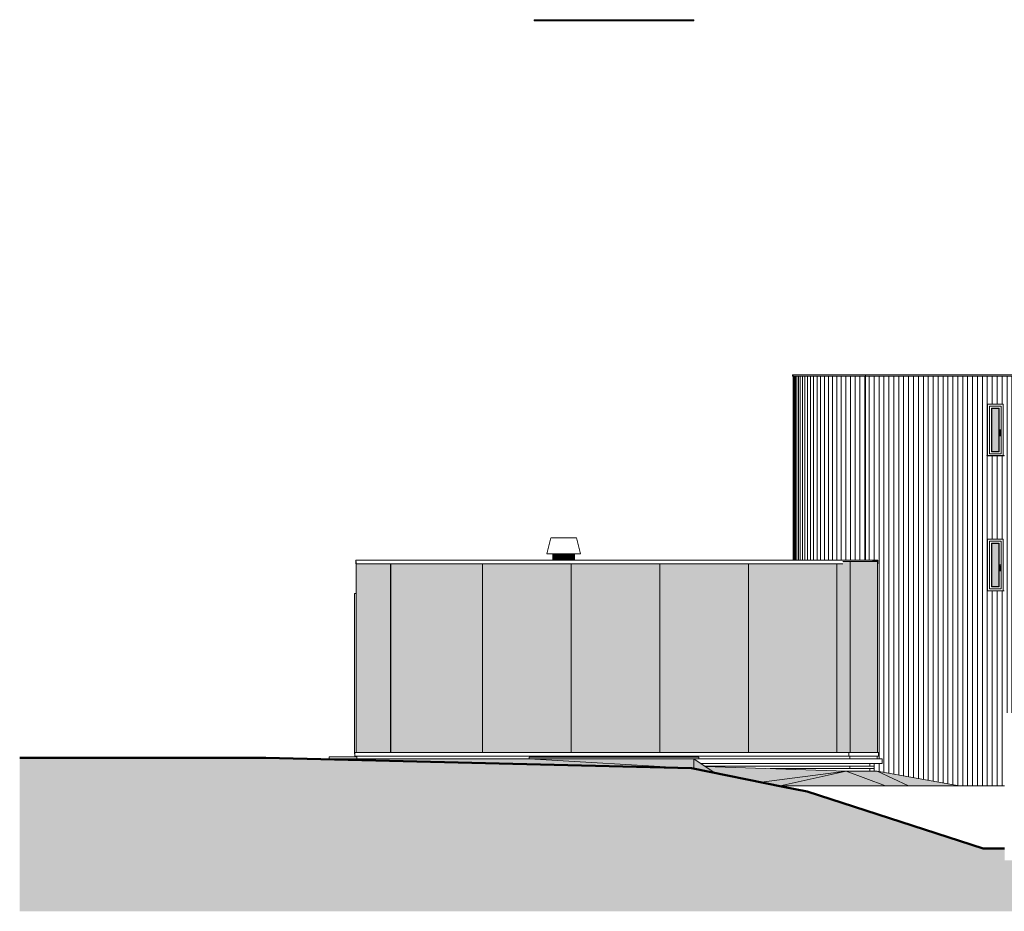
# Model space of a CAD drawing. Header units: millimetres. Extents: x -54722 to 267911, y -1116 to 19261.
# Tile 69 of 92: x 41151 to 61158, y -887 to 17227. Entities that reach past the tile are written whole.
import ezdxf

# ---------------------------------------------------------------- set-up
doc = ezdxf.new("R2010")
doc.units = ezdxf.units.MM
for name, color, linetype, lineweight in [('A-CLNG', 13, 'Continuous', 9), ('A-DETL-GENF', 92, 'Continuous', 9), ('A-DETL-THIN', 151, 'Continuous', 9), ('A-DETL-WIDE', 214, 'Continuous', 50), ('A-FLOR', 192, 'Continuous', 9), ('A-FLOR-PATT', 8, 'Continuous', 9), ('A-GENM', 13, 'Continuous', 9), ('A-GLAZ', 151, 'Continuous', 9), ('A-WALL', 113, 'Continuous', 9), ('A-WALL-PATT', 111, 'Continuous', 9), ('I-WALL', 2, 'Continuous', 9)]:
    doc.layers.add(name, color=color, linetype=linetype, lineweight=lineweight)
pattern_1 = [(90, (83112.44, 0), (-100, 6e-15), [])]

# ---------------------------------------------------------------- blocks, each defined once
blk = doc.blocks.new('FP_25-Façade Ouest')
at = {"layer": 'A-WALL'}
blk.add_line((-17281, 9997), (-17281, 6248), dxfattribs=at)
at = {"layer": 'A-WALL-PATT'}
for p, q in [((-17282, 6248), (-17282, 9988)), ((-17278, 6248), (-17278, 9988)), ((-17269, 6248), (-17269, 9988)), ((-17254, 6248), (-17254, 9988)), ((-17232, 6248), (-17232, 9988)), ((-17205, 6248), (-17205, 9988)), ((-17173, 6248), (-17173, 9988)), ((-17134, 6248), (-17134, 9988)), ((-17090, 6248), (-17090, 9988)), ((-17041, 6248), (-17041, 9988)), ((-16986, 6248), (-16986, 9988)), ((-16927, 6248), (-16927, 9988)), ((-16863, 6248), (-16863, 9988)), ((-16794, 6248), (-16794, 9988)), ((-16721, 6248), (-16721, 9988)), ((-16644, 6248), (-16644, 9988)), ((-16564, 6248), (-16564, 9988)), ((-16480, 6248), (-16480, 9988)), ((-16393, 6248), (-16393, 9988)), ((-16303, 6248), (-16303, 9988)), ((-16210, 6248), (-16210, 9988)), ((-16116, 6248), (-16116, 9988)), ((-16019, 6248), (-16019, 9988)), ((-15921, 6248), (-15921, 9988)), ((-15823, 6248), (-15823, 9988))]:
    blk.add_line(p, q, dxfattribs=at)
blk = doc.blocks.new('Fenêtre type 1 - 32 x 105 cm-1513878-Façade Ouest')
at = {"layer": 'A-GLAZ'}
blk.add_hatch(color=256, dxfattribs=at).paths.add_polyline_path([(-13099, 5712), (-13099, 6582), (-13239, 6582), (-13239, 5712), (-13107, 5712)])
for p, q in [((-13289, 5662), (-13289, 6632)), ((-13049, 6632), (-13289, 6632)), ((-13049, 5662), (-13049, 6632)), ((-13239, 6582), (-13246, 6589)), ((-13246, 5705), (-13246, 6589)), ((-13246, 6589), (-13092, 6589)), ((-13239, 5712), (-13239, 6582)), ((-13239, 6582), (-13099, 6582)), ((-13092, 6589), (-13099, 6582)), ((-13099, 6582), (-13099, 5712)), ((-13092, 6589), (-13092, 5705)), ((-13078, 6152), (-13083, 6147)), ((-13083, 6147), (-13083, 6097)), ((-13083, 6097), (-13079, 6093)), ((-13079, 6128), (-13063, 6128)), ((-13079, 6114), (-13079, 6128)), ((-13079, 6030), (-13079, 6114)), ((-13079, 6114), (-13063, 6114)), ((-13079, 6030), (-13076, 6027)), ((-13064, 6152), (-13078, 6152)), ((-13067, 6027), (-13076, 6027)), ((-13067, 6027), (-13063, 6030)), ((-13059, 6147), (-13064, 6152)), ((-13063, 6128), (-13063, 6114)), ((-13063, 6114), (-13063, 6030)), ((-13063, 6093), (-13059, 6097)), ((-13059, 6097), (-13059, 6147)), ((-13343, 5627), (-13344, 5626)), ((-13344, 5626), (-13343, 5627)), ((-13344, 5626), (-13344, 5623)), ((-13344, 5623), (-13344, 5626)), ((-13339, 5626), (-13344, 5626)), ((-13344, 5623), (-13343, 5622)), ((-13343, 5622), (-13344, 5623)), ((-13344, 5623), (-13339, 5623)), ((-13343, 5627), (-13339, 5627)), ((-13339, 5622), (-13343, 5622)), ((-13339, 5627), (-12999, 5627)), ((-12999, 5626), (-13339, 5626)), ((-13339, 5623), (-12999, 5623)), ((-12999, 5622), (-13339, 5622)), ((-13049, 5662), (-13289, 5662)), ((-13239, 5712), (-13246, 5705)), ((-13092, 5705), (-13246, 5705)), ((-13099, 5712), (-13239, 5712)), ((-13092, 5705), (-13099, 5712)), ((-12999, 5627), (-12995, 5627)), ((-12994, 5626), (-12999, 5626)), ((-12999, 5623), (-12994, 5623)), ((-12995, 5622), (-12999, 5622)), ((-12994, 5626), (-12995, 5627)), ((-12995, 5627), (-12994, 5626)), ((-12995, 5622), (-12994, 5623)), ((-12994, 5623), (-12995, 5622)), ((-12994, 5623), (-12994, 5626)), ((-12994, 5623), (-12994, 5626))]:
    blk.add_line(p, q, dxfattribs=at)
blk = doc.blocks.new('Fenêtre type 1 - 32 x 105 cm-1101790-Façade Ouest')
at = {"layer": 'A-GLAZ'}
blk.add_hatch(color=256, dxfattribs=at).paths.add_polyline_path([(-13099, 8457), (-13099, 9327), (-13239, 9327), (-13239, 8457), (-13107, 8457)])
for p, q in [((-13289, 8407), (-13289, 9377)), ((-13049, 9377), (-13289, 9377)), ((-13239, 9327), (-13246, 9334)), ((-13246, 8450), (-13246, 9334)), ((-13246, 9334), (-13092, 9334)), ((-13239, 8457), (-13239, 9327)), ((-13239, 9327), (-13099, 9327)), ((-13092, 9334), (-13099, 9327)), ((-13099, 9327), (-13099, 8457)), ((-13092, 9334), (-13092, 8450)), ((-13049, 8407), (-13049, 9377)), ((-13078, 8897), (-13083, 8892)), ((-13083, 8892), (-13083, 8842)), ((-13083, 8842), (-13079, 8838)), ((-13079, 8873), (-13063, 8873)), ((-13079, 8860), (-13079, 8873)), ((-13079, 8776), (-13079, 8860)), ((-13079, 8860), (-13063, 8860)), ((-13064, 8897), (-13078, 8897)), ((-13059, 8892), (-13064, 8897)), ((-13063, 8873), (-13063, 8860)), ((-13063, 8860), (-13063, 8776)), ((-13063, 8838), (-13059, 8842)), ((-13059, 8842), (-13059, 8892)), ((-13079, 8776), (-13076, 8772)), ((-13067, 8772), (-13076, 8772)), ((-13067, 8772), (-13063, 8776)), ((-13049, 8407), (-13289, 8407)), ((-13239, 8457), (-13246, 8450)), ((-13092, 8450), (-13246, 8450)), ((-13099, 8457), (-13239, 8457)), ((-13092, 8450), (-13099, 8457)), ((-13343, 8372), (-13344, 8371)), ((-13344, 8371), (-13343, 8372)), ((-13344, 8371), (-13344, 8368)), ((-13344, 8368), (-13344, 8371)), ((-13339, 8371), (-13344, 8371)), ((-13344, 8368), (-13343, 8367)), ((-13343, 8367), (-13344, 8368)), ((-13344, 8368), (-13339, 8368)), ((-13343, 8372), (-13339, 8372)), ((-13339, 8367), (-13343, 8367)), ((-13339, 8372), (-12999, 8372)), ((-12999, 8371), (-13339, 8371)), ((-13339, 8368), (-12999, 8368)), ((-12999, 8367), (-13339, 8367)), ((-12999, 8372), (-12995, 8372)), ((-12994, 8371), (-12999, 8371)), ((-12999, 8368), (-12994, 8368)), ((-12995, 8367), (-12999, 8367)), ((-12994, 8371), (-12995, 8372)), ((-12995, 8372), (-12994, 8371)), ((-12995, 8367), (-12994, 8368)), ((-12994, 8368), (-12995, 8367)), ((-12994, 8368), (-12994, 8371)), ((-12994, 8368), (-12994, 8371))]:
    blk.add_line(p, q, dxfattribs=at)
blk = doc.blocks.new('Tube de toiture1 - Tube de toiture-1176081-Façade Ouest')
at = {"layer": 'A-GENM'}
for points in [[(-21989, 6248), (-21940, 6248), (-21940, 6374), (-22160, 6374), (-22160, 6248), (-22019, 6248)], [(-21759, 6248), (-21720, 6248), (-21720, 6374), (-21940, 6374), (-21940, 6248), (-21768, 6248)]]:
    blk.add_hatch(color=256, dxfattribs=at).paths.add_polyline_path(points)
for p, q in [((-22201, 6701), (-22283, 6374)), ((-21940, 6701), (-22199, 6701)), ((-21682, 6701), (-21940, 6701)), ((-21598, 6374), (-21680, 6701)), ((-21940, 6374), (-22281, 6374)), ((-22160, 6374), (-22160, 6248)), ((-21940, 6374), (-21599, 6374)), ((-21720, 6248), (-21720, 6374))]:
    blk.add_line(p, q, dxfattribs=at)
blk = doc.blocks.new('accortère3 - accortère-1436547-Façade Ouest')
at = {"layer": 'A-GENM'}
for p, q in [((-26163, 6248), (-25428, 6248)), ((-26163, 6172), (-26163, 6248)), ((-25428, 6248), (-16295, 6248)), ((-16295, 6248), (-15560, 6248)), ((-15764, 6222), (-15575, 6232)), ((-15560, 6172), (-15560, 6248)), ((-26163, 6172), (-25428, 6172)), ((-25428, 6172), (-16295, 6172)), ((-16295, 6172), (-16267, 6172)), ((-15561, 6172), (-15560, 6172))]:
    blk.add_line(p, q, dxfattribs=at)
blk = doc.blocks.new('accortère4 - accortère-1436789-Façade Ouest')
at = {"layer": 'A-GENM'}
for p, q in [((-26184, 2340), (-26184, 2263)), ((-25428, 2340), (-26184, 2340)), ((-26184, 2263), (-25428, 2263)), ((-16146, 2340), (-25428, 2340)), ((-25428, 2263), (-16146, 2263)), ((-16146, 2340), (-15543, 2340)), ((-16146, 2263), (-16146, 2340)), ((-15543, 2263), (-16146, 2263)), ((-15543, 2263), (-15543, 2340))]:
    blk.add_line(p, q, dxfattribs=at)
blk = doc.blocks.new('accortère5 - accortère-1437152-Façade Ouest')
at = {"layer": 'A-GENM'}
for p, q in [((-17294, 10012), (-17294, 9988)), ((-15809, 10012), (-17294, 10012)), ((-15809, 9988), (-15809, 10012)), ((-15809, 10012), (-10843, 10012)), ((-10843, 10012), (-10843, 9988)), ((-15809, 9988), (-17294, 9988)), ((-10843, 9988), (-15809, 9988))]:
    blk.add_line(p, q, dxfattribs=at)
blk = doc.blocks.new('Grille sol - Famille1-1186403-Façade Ouest')
at = {"layer": 'A-GENM'}
h = blk.add_hatch(dxfattribs=at)
h.set_pattern_fill('FP_10', color=256, style=0, pattern_type=2)
h.set_pattern_definition([(0, (8966.2, 0), (0, 300), []), (90, (8966.2, 0), (-300, 2e-14), [])])
h.paths.add_polyline_path([(-19294, 17202), (-19294, 17227), (-22544, 17227), (-22544, 17202), (-21631, 17202)])
for p, q in [((-22544, 17227), (-19294, 17227)), ((-22544, 17227), (-22544, 17202)), ((-19294, 17202), (-19294, 17227)), ((-19294, 17202), (-22544, 17202))]:
    blk.add_line(p, q, dxfattribs=at)

msp = doc.modelspace()

# ---------------------------------------------------------------- hatches: boundary and pattern name
at = {"layer": 'A-DETL-GENF'}
msp.add_hatch(color=252, dxfattribs=at).paths.add_polyline_path([(73824, -887), (132067, -887), (132067, 63), (65463, 63), (64726, 150), (61163, 150), (61163, 387), (60726, 387), (57153, 1547), (54801, 2019), (46123, 2233), (41151, 2233), (41151, -887), (72403, -887)])
at = {"layer": 'A-FLOR-PATT'}
for points in [[(54736, 2020), (51502, 2213), (46961, 2213), (54646, 2022)], [(54852, 2013), (54852, 2213), (51502, 2213), (54736, 2020), (54801, 2019), (54817, 2015)], [(55260, 1932), (54852, 2213), (54852, 2013)], [(56224, 1739), (57943, 1963), (55080, 2056), (55260, 1932), (55851, 1813)], [(56600, 1663), (57943, 1963), (56224, 1739)], [(56600, 1663), (58742, 1663), (57943, 1963), (56664, 1678)], [(59034, 1663), (59209, 1663), (58570, 1963), (57943, 1963), (58742, 1663), (59005, 1663)], [(60087, 1662), (60242, 1662), (58574, 1963), (59209, 1663), (59224, 1662), (59618, 1662)], [(59151, 1662), (59220, 1662), (59209, 1663), (56600, 1663), (56664, 1662), (59124, 1662)], [(59220, 1662), (59224, 1662), (59209, 1663)]]:
    msp.add_hatch(color=256, dxfattribs=at).paths.add_polyline_path(points)
at = {"layer": 'A-WALL-PATT'}
h = msp.add_hatch(dxfattribs=at)
h.set_pattern_fill('FP_6', color=256, style=0, pattern_type=2)
h.set_pattern_definition(pattern_1)
h.paths.add_polyline_path([(63325, 5772), (63325, 8367), (63310, 8367), (63310, 8329), (63284, 8329), (63285, 8365), (63288, 8373), (63299, 8377), (63325, 8380), (63325, 9997), (63304, 9997), (63304, 9988), (58338, 9988), (58338, 6248), (58586, 6248), (58586, 6172), (58584, 6172), (58584, 5772), (60817, 5772), (60817, 6672), (61137, 6672), (61137, 5772), (63259, 5772)])
h.paths.add_polyline_path([(60807, 8367), (60807, 8372), (60817, 8372), (60817, 9417), (61137, 9417), (61137, 8372), (61147, 8371), (61147, 8367), (60817, 8367)])
for points in [[(55357, 2340), (58027, 2340), (58027, 6222), (57879, 6222), (57879, 6172), (48718, 6172), (48718, 6172), (48690, 6172), (48690, 2340), (54646, 2340)], [(58472, 2340), (58584, 2340), (58584, 6222), (58580, 6222), (58579, 6222), (58027, 6222), (58027, 2340), (58472, 2340)], [(48076, 2340), (48688, 2340), (48688, 6172), (47985, 6172), (47985, 2340), (48075, 2340)], [(48688, 2340), (48690, 2340), (48690, 6172), (48688, 6172), (48688, 2611)]]:
    msp.add_hatch(color=256, dxfattribs=at).paths.add_polyline_path(points)
h = msp.add_hatch(dxfattribs=at)
h.set_pattern_fill('FP_6', color=256, style=0, pattern_type=2)
h.set_pattern_definition(pattern_1)
h.paths.add_polyline_path([(61163, 943), (61194, 943), (61194, 3143), (62324, 3143), (62324, 1328), (63325, 1328), (63325, 3672), (63365, 3672), (63365, 4122), (63325, 4122), (63325, 5122), (63310, 5121), (63310, 5084), (63284, 5084), (63285, 5119), (63288, 5127), (63299, 5132), (63325, 5134), (63325, 5772), (61137, 5772), (61137, 5627), (61147, 5626), (61147, 5622), (60807, 5623), (60807, 5627), (60817, 5627), (60817, 5772), (58584, 5772), (58584, 2340), (58604, 2340), (58604, 2263), (58571, 2263), (58571, 2213), (58677, 2213), (58677, 2113), (58427, 2113), (58427, 2063), (58514, 2063), (58514, 2013), (58427, 2013), (58427, 1963), (58574, 1963), (60242, 1662), (61163, 1662), (61163, 1445)])

# ---------------------------------------------------------------- linework, layer by layer
at = {"layer": 'A-CLNG'}
for p, q in [((55069, 2063), (58514, 2063)), ((58514, 2013), (56398, 2013)), ((58018, 2013), (58018, 2063)), ((58514, 2013), (58514, 2063))]:
    msp.add_line(p, q, dxfattribs=at)
at = {"layer": 'A-DETL-THIN'}
for p, q in [((48690, 6172), (48690, 2340)), ((50557, 6172), (50557, 2340)), ((52357, 6172), (52357, 2340)), ((54157, 6172), (54157, 2340)), ((55957, 6172), (55957, 2340)), ((57757, 6172), (57757, 2340))]:
    msp.add_line(p, q, dxfattribs=at)
at = {"layer": 'A-DETL-WIDE'}
for p, q in [((46155, 2233), (41151, 2233)), ((54801, 2019), (46155, 2233)), ((56664, 1645), (54801, 2019)), ((57153, 1547), (56664, 1645)), ((60726, 387), (57153, 1547)), ((61163, 387), (60726, 387))]:
    msp.add_line(p, q, dxfattribs=at)
at = {"layer": 'A-FLOR', "lineweight": 18}
for p, q in [((46961, 2213), (51502, 2213)), ((51502, 2213), (54736, 2020)), ((54852, 2213), (55260, 1932)), ((54817, 2015), (54852, 2013)), ((56224, 1739), (57943, 1963)), ((56600, 1663), (57943, 1963)), ((57943, 1963), (58742, 1663)), ((58573, 1963), (60242, 1662)), ((59209, 1663), (58573, 1963)), ((56600, 1663), (59209, 1663)), ((59209, 1663), (59224, 1662)), ((59209, 1663), (59220, 1662))]:
    msp.add_line(p, q, dxfattribs=at)
at = {"layer": 'A-FLOR'}
for p, q in [((47442, 2253), (48000, 2253)), ((47442, 2253), (47442, 2213)), ((48000, 2263), (48000, 2213)), ((54852, 2008), (54852, 2213)), ((54952, 2213), (58677, 2213)), ((58022, 2263), (58022, 2213)), ((58571, 2213), (58571, 2263)), ((58677, 2113), (58677, 2213)), ((54852, 2013), (54824, 2014)), ((56600, 1663), (54852, 2013)), ((58677, 2113), (54997, 2113)), ((55080, 2056), (57943, 1963)), ((57943, 1963), (58573, 1963)), ((56654, 1662), (56600, 1663))]:
    msp.add_line(p, q, dxfattribs=at)
at = {"layer": 'A-WALL'}
for p, q in [((58338, 9988), (58338, 6248)), ((60817, 8372), (60817, 9417)), ((60817, 9417), (61137, 9417)), ((61137, 9417), (61137, 8372)), ((60817, 5627), (60817, 6672)), ((60817, 6672), (61137, 6672)), ((61137, 6672), (61137, 5627)), ((47985, 6222), (47985, 2340)), ((57879, 6222), (58581, 6222)), ((58027, 2340), (58027, 6222)), ((58581, 6222), (58584, 6222)), ((58584, 6222), (58584, 2340)), ((47985, 2340), (47985, 6172)), ((48688, 2340), (48688, 6172)), ((48690, 6172), (48690, 2340)), ((47955, 2313), (47955, 5572)), ((47955, 5572), (47985, 5572)), ((47963, 2313), (47955, 2313))]:
    msp.add_line(p, q, dxfattribs=at)
at = {"layer": 'I-WALL'}
for p, q in [((51502, 2213), (51502, 2248)), ((54952, 2248), (51502, 2248)), ((51502, 2213), (54952, 2213)), ((54952, 2248), (54952, 2213)), ((58427, 2063), (58427, 2113)), ((58427, 1963), (58427, 2013)), ((61163, 1662), (56581, 1662))]:
    msp.add_line(p, q, dxfattribs=at)

# ---------------------------------------------------------------- block references
at = {"layer": 'A-GENM'}
for name in ['Grille sol - Famille1-1186403-Façade Ouest', 'accortère5 - accortère-1437152-Façade Ouest', 'Tube de toiture1 - Tube de toiture-1176081-Façade Ouest', 'accortère3 - accortère-1436547-Façade Ouest', 'accortère4 - accortère-1436789-Façade Ouest']:
    msp.add_blockref(name, (74146, 0), dxfattribs=at)
at = {"layer": 'A-GLAZ'}
for name in ['Fenêtre type 1 - 32 x 105 cm-1101790-Façade Ouest', 'Fenêtre type 1 - 32 x 105 cm-1513878-Façade Ouest']:
    msp.add_blockref(name, (74146, 0), dxfattribs=at)
at = {"layer": 'A-WALL'}
msp.add_blockref('FP_25-Façade Ouest', (74146, 0), dxfattribs=at)

doc.saveas('drawing.dxf')
